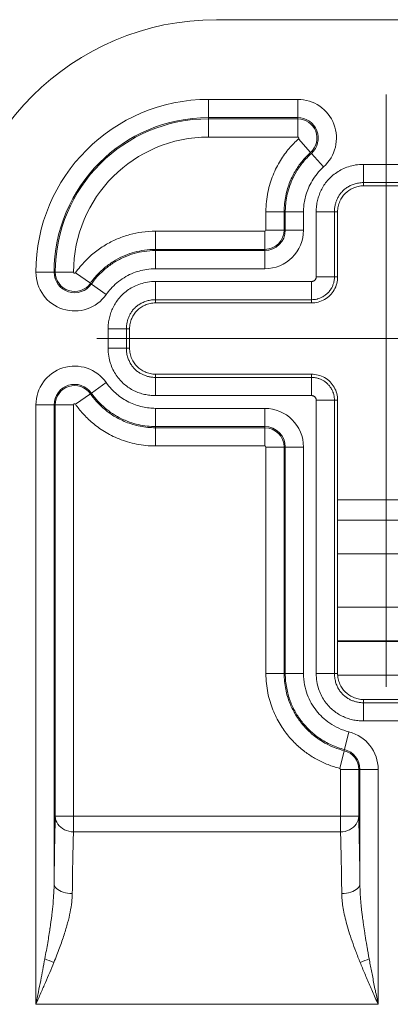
# Model space of a CAD drawing. Header units: inches. Extents: x 0 to 110, y 2 to 70.
# Tile 106 of 129: x 80.821 to 81.533, y 39.802 to 41.694. Entities that reach past the tile are written whole.
import ezdxf

# ---------------------------------------------------------------- set-up
doc = ezdxf.new("R2010")
doc.units = ezdxf.units.IN
doc.header["$LTSCALE"] = 3.25
doc.header["$MEASUREMENT"] = 0
doc.layers.add('Centerline (ANSI)', color=1, linetype='Continuous', lineweight=9, true_color=0xff0000)
doc.layers.add('Visible (ANSI)', color=7, linetype='Continuous', lineweight=18)
doc.layers.add('Visible Narrow (ANSI)', color=7, linetype='Continuous', lineweight=5)

msp = doc.modelspace()

# ---------------------------------------------------------------- linework, layer by layer
at = {"layer": 'Centerline (ANSI)', "linetype": 'Continuous'}
for p, q in [((81.5257, 40.4123), (81.5257, 41.5498)), ((82.0819, 41.0811), (80.9694, 41.0811))]:
    msp.add_line(p, q, dxfattribs=at)
at = {"layer": 'Visible (ANSI)'}
for p, q in [((82.3382, 41.6936), (81.1991, 41.6936)), ((81.5691, 41.3745), (81.4822, 41.3745)), ((81.4322, 41.3245), (81.4322, 41.1995)), ((81.3822, 41.1495), (81.0822, 41.1495)), ((81.0322, 41.0995), (81.0322, 41.0626)), ((81.0822, 41.0126), (81.3822, 41.0126)), ((81.4322, 40.9626), (81.4322, 40.4376)), ((81.4322, 40.7711), (81.6191, 40.7711)), ((81.4822, 40.3876), (81.5691, 40.3876))]:
    msp.add_line(p, q, dxfattribs=at)
msp.add_arc((81.1991, 41.1936), 0.5, 90, 180, dxfattribs=at)
for points, knots in [([(81.4822, 41.3745), (81.4787, 41.3745), (81.4753, 41.3741), (81.4685, 41.3727), (81.4652, 41.3716), (81.4564, 41.3677), (81.4512, 41.3642), (81.4425, 41.3556), (81.4391, 41.3504), (81.4352, 41.3416), (81.4341, 41.3383), (81.4326, 41.3315), (81.4322, 41.328), (81.4322, 41.3245)], [0.000001, 0.000001, 0.000001, 0.000001, 0.0264935, 0.0264935, 0.0529973, 0.0529973, 0.0996661, 0.0996661, 0.1463348, 0.1463348, 0.1728385, 0.1728385, 0.1993307, 0.1993307, 0.1993307, 0.1993307]), ([(81.4322, 41.1995), (81.4322, 41.1952), (81.4311, 41.1865), (81.4261, 41.1743), (81.418, 41.1638), (81.4075, 41.1557), (81.3953, 41.1507), (81.3865, 41.1495), (81.3822, 41.1495)], [0, 0, 0, 0, 0.164611, 0.333394, 0.499807, 0.666333, 0.835395, 1, 1, 1, 1]), ([(81.0822, 41.1495), (81.0787, 41.1495), (81.0753, 41.1491), (81.0685, 41.1477), (81.0652, 41.1466), (81.0564, 41.1427), (81.0512, 41.1392), (81.0425, 41.1306), (81.0391, 41.1254), (81.0352, 41.1166), (81.0341, 41.1133), (81.0326, 41.1065), (81.0322, 41.103), (81.0322, 41.0995)], [0.000001, 0.000001, 0.000001, 0.000001, 0.0264935, 0.0264935, 0.0529973, 0.0529973, 0.0996661, 0.0996661, 0.1463348, 0.1463348, 0.1728385, 0.1728385, 0.1993307, 0.1993307, 0.1993307, 0.1993307]), ([(81.0322, 41.0626), (81.0322, 41.0591), (81.0326, 41.0557), (81.0341, 41.0489), (81.0352, 41.0455), (81.0391, 41.0368), (81.0425, 41.0316), (81.0512, 41.0229), (81.0564, 41.0195), (81.0652, 41.0156), (81.0685, 41.0145), (81.0753, 41.013), (81.0787, 41.0126), (81.0822, 41.0126)], [0.000001, 0.000001, 0.000001, 0.000001, 0.0264935, 0.0264935, 0.0529973, 0.0529973, 0.0996661, 0.0996661, 0.1463348, 0.1463348, 0.1728385, 0.1728385, 0.1993307, 0.1993307, 0.1993307, 0.1993307]), ([(81.3822, 41.0126), (81.3865, 41.0126), (81.3953, 41.0115), (81.4075, 41.0065), (81.418, 40.9984), (81.4261, 40.9879), (81.4311, 40.9757), (81.4322, 40.9669), (81.4322, 40.9626)], [0, 0, 0, 0, 0.164605, 0.333667, 0.500193, 0.666606, 0.835389, 1, 1, 1, 1]), ([(81.4322, 40.4376), (81.4322, 40.4341), (81.4326, 40.4307), (81.4341, 40.4239), (81.4352, 40.4205), (81.4391, 40.4118), (81.4425, 40.4066), (81.4512, 40.3979), (81.4564, 40.3945), (81.4652, 40.3906), (81.4685, 40.3895), (81.4753, 40.388), (81.4787, 40.3876), (81.4822, 40.3876)], [0.000001, 0.000001, 0.000001, 0.000001, 0.0264935, 0.0264935, 0.0529973, 0.0529973, 0.0996661, 0.0996661, 0.1463348, 0.1463348, 0.1728385, 0.1728385, 0.1993307, 0.1993307, 0.1993307, 0.1993307])]:
    msp.add_open_spline(points, degree=3, knots=knots, dxfattribs=at)
at = {"layer": 'Visible Narrow (ANSI)'}
for p, q in [((81.1842, 41.5405), (81.3555, 41.5405)), ((81.1842, 41.5055), (81.1842, 41.5405)), ((81.3555, 41.5055), (81.3555, 41.5405)), ((81.1842, 41.5055), (81.3555, 41.5055)), ((81.1842, 41.5055), (81.1842, 41.5032)), ((81.1842, 41.5032), (81.3555, 41.5032)), ((81.1842, 41.4682), (81.1842, 41.5032)), ((81.3555, 41.5055), (81.3555, 41.5032)), ((81.3555, 41.4682), (81.3555, 41.5032)), ((81.1842, 41.4682), (81.3555, 41.4682)), ((81.3569, 41.4645), (81.3803, 41.4385)), ((81.3818, 41.4367), (81.4052, 41.4107)), ((81.4822, 41.4157), (81.5691, 41.4157)), ((81.4822, 41.3807), (81.4822, 41.4157)), ((81.4822, 41.3807), (81.5691, 41.3807)), ((81.4822, 41.3745), (81.4822, 41.3807)), ((81.2943, 41.3245), (81.2943, 41.2895)), ((81.2943, 41.3245), (81.3293, 41.3245)), ((81.3293, 41.3245), (81.3293, 41.2895)), ((81.3293, 41.3245), (81.3316, 41.3245)), ((81.3316, 41.3245), (81.3666, 41.3245)), ((81.3316, 41.3245), (81.3316, 41.2895)), ((81.3666, 41.3245), (81.3666, 41.2895)), ((81.3911, 41.1995), (81.3911, 41.3245)), ((81.4261, 41.3245), (81.3911, 41.3245)), ((81.4261, 41.1995), (81.4261, 41.3245)), ((81.4322, 41.3245), (81.4261, 41.3245)), ((81.2943, 41.2895), (81.3293, 41.2895)), ((81.3293, 41.2895), (81.3316, 41.2895)), ((81.3316, 41.2895), (81.3666, 41.2895)), ((81.2922, 41.2874), (81.0822, 41.2874)), ((81.0822, 41.2874), (81.0822, 41.2524)), ((81.2922, 41.2874), (81.2922, 41.2524)), ((81.2922, 41.2524), (81.0822, 41.2524)), ((81.0822, 41.2524), (81.0822, 41.2501)), ((81.2922, 41.2524), (81.2922, 41.2501)), ((81.2922, 41.2501), (81.0822, 41.2501)), ((81.0822, 41.2501), (81.0822, 41.2151)), ((81.2922, 41.2501), (81.2922, 41.2151)), ((81.2922, 41.2151), (81.0822, 41.2151)), ((80.8872, 41.2085), (80.8522, 41.2085)), ((80.8872, 41.2085), (80.8895, 41.2085)), ((80.9245, 41.2085), (80.8895, 41.2085)), ((80.9283, 41.2073), (80.9569, 41.1872)), ((81.4261, 41.1995), (81.3911, 41.1995)), ((81.4261, 41.1995), (81.4322, 41.1995)), ((80.9569, 41.1872), (80.9588, 41.1858)), ((80.9588, 41.1858), (80.9875, 41.1657)), ((81.0822, 41.1907), (81.3822, 41.1907)), ((81.0822, 41.1557), (81.0822, 41.1907)), ((81.3822, 41.1557), (81.3822, 41.1907)), ((81.0822, 41.1557), (81.3822, 41.1557)), ((81.0822, 41.1495), (81.0822, 41.1557)), ((81.3822, 41.1495), (81.3822, 41.1557)), ((80.9911, 41.0626), (80.9911, 41.0995)), ((81.0261, 41.0995), (80.9911, 41.0995)), ((81.0261, 41.0626), (81.0261, 41.0995)), ((81.0322, 41.0995), (81.0261, 41.0995)), ((81.0261, 41.0626), (80.9911, 41.0626)), ((81.0322, 41.0626), (81.0261, 41.0626)), ((81.0822, 41.0126), (81.0822, 41.0064)), ((81.3822, 41.0064), (81.0822, 41.0064)), ((81.0822, 41.0064), (81.0822, 40.9715)), ((81.3822, 41.0126), (81.3822, 41.0064)), ((81.3822, 41.0064), (81.3822, 40.9715)), ((80.9875, 40.9964), (80.9588, 40.9763)), ((80.9283, 40.9549), (80.9569, 40.975)), ((80.9588, 40.9763), (80.9569, 40.975)), ((81.3822, 40.9715), (81.0822, 40.9715)), ((80.8522, 40.9537), (80.8522, 39.8022)), ((80.8522, 40.9537), (80.8872, 40.9537)), ((80.8872, 40.9537), (80.8895, 40.9537)), ((80.8872, 40.9537), (80.8872, 40.034)), ((80.9245, 40.9537), (80.8895, 40.9537)), ((80.8895, 40.1633), (80.8895, 40.9537)), ((80.9245, 40.1633), (80.9245, 40.9537)), ((81.3911, 40.4376), (81.3911, 40.9626)), ((81.4261, 40.9626), (81.3911, 40.9626)), ((81.4261, 40.4376), (81.4261, 40.9626)), ((81.4322, 40.9626), (81.4261, 40.9626)), ((81.2922, 40.947), (81.0822, 40.947)), ((81.0822, 40.947), (81.0822, 40.912)), ((81.2922, 40.947), (81.2922, 40.912)), ((81.0822, 40.9097), (81.0822, 40.912)), ((81.2922, 40.912), (81.0822, 40.912)), ((81.2922, 40.9097), (81.2922, 40.912)), ((81.0822, 40.9097), (81.2922, 40.9097)), ((81.0822, 40.8747), (81.0822, 40.9097)), ((81.2922, 40.8747), (81.2922, 40.9097)), ((81.0822, 40.8747), (81.2922, 40.8747)), ((81.2943, 40.8726), (81.2943, 40.4376)), ((81.2943, 40.8726), (81.3293, 40.8726)), ((81.3293, 40.8726), (81.3293, 40.4376)), ((81.3293, 40.8726), (81.3316, 40.8726)), ((81.3666, 40.8726), (81.3316, 40.8726)), ((81.3316, 40.4376), (81.3316, 40.8726)), ((81.3666, 40.4376), (81.3666, 40.8726)), ((81.4322, 40.7325), (81.6191, 40.7325)), ((81.4322, 40.6678), (81.6191, 40.6678)), ((81.6191, 40.5652), (81.4322, 40.5652)), ((81.6191, 40.5002), (81.4322, 40.5002)), ((81.4322, 40.4992), (81.6191, 40.4992)), ((81.2943, 40.4376), (81.3293, 40.4376)), ((81.3293, 40.4376), (81.3316, 40.4376)), ((81.3666, 40.4376), (81.3316, 40.4376)), ((81.4261, 40.4376), (81.3911, 40.4376)), ((81.4322, 40.4376), (81.4261, 40.4376)), ((81.2944, 40.4342), (81.2944, 40.4342)), ((81.4261, 40.4342), (81.4262, 40.4342)), ((81.4324, 40.4342), (81.619, 40.4342)), ((81.4822, 40.3876), (81.4822, 40.3814)), ((81.5691, 40.3814), (81.4822, 40.3814)), ((81.4822, 40.3814), (81.4822, 40.3465)), ((81.5691, 40.3465), (81.4822, 40.3465)), ((81.4539, 40.3256), (81.4453, 40.2916)), ((81.4362, 40.2555), (81.4448, 40.2894)), ((81.4453, 40.2916), (81.4448, 40.2894)), ((81.3922, 40.2727), (81.3922, 40.2727)), ((81.4378, 40.2534), (81.4378, 40.1633)), ((81.4378, 40.2534), (81.4728, 40.2534)), ((81.4728, 40.2534), (81.4728, 40.1633)), ((81.4751, 40.2534), (81.4728, 40.2534)), ((81.4751, 40.034), (81.4751, 40.2534)), ((81.5101, 40.2534), (81.4751, 40.2534)), ((81.5101, 39.8022), (81.5101, 40.2534)), ((80.9245, 40.1633), (80.8895, 40.1633)), ((81.4378, 40.1633), (80.9245, 40.1633)), ((80.9245, 40.1335), (80.9245, 40.1633)), ((81.4728, 40.1633), (81.4378, 40.1633)), ((81.4378, 40.1633), (81.4378, 40.1335)), ((81.4378, 40.1335), (80.9245, 40.1335)), ((81.5101, 39.8022), (80.8522, 39.8022))]:
    msp.add_line(p, q, dxfattribs=at)
for centre, radius, start, end in [((81.1842, 41.2085), 0.332, 90, 180), ((81.3555, 41.4661), 0.0744, 311.8647, 90), ((81.1842, 41.2085), 0.297, 90, 180), ((81.1842, 41.2085), 0.2947, 90, 180), ((81.3555, 41.4661), 0.0394, 311.8649, 90), ((81.3555, 41.4661), 0.0371, 311.8643, 90), ((81.1842, 41.2085), 0.2597, 90, 180), ((81.3555, 41.4661), 0.0021, 311.8551, 90), ((81.2922, 41.2895), 0.0744, 270, 0), ((81.2922, 41.2895), 0.0021, 270, 0), ((81.2922, 41.2895), 0.0371, 270, 0), ((81.2922, 41.2895), 0.0394, 270, 0), ((80.9266, 41.2085), 0.0744, 180, 324.9636), ((80.9266, 41.2085), 0.0394, 180, 324.9636), ((80.9266, 41.2085), 0.0371, 180, 324.9636), ((80.9266, 41.2085), 0.0021, 180, 324.9636), ((80.9266, 40.9537), 0.0744, 35.0364, 180), ((80.9266, 40.9537), 0.0394, 35.0364, 180), ((80.9266, 40.9537), 0.0371, 35.0362, 180), ((80.9266, 40.9537), 0.0021, 35.0243, 180), ((81.2922, 40.8726), 0.0744, 0, 90), ((81.2922, 40.8726), 0.0394, 0, 90), ((81.2922, 40.8726), 0.0371, 0, 90), ((81.2922, 40.8726), 0.0021, 0, 90), ((81.4357, 40.2534), 0.0744, 0, 75.8133), ((81.4357, 40.2534), 0.0371, 0, 75.8131), ((81.4357, 40.2534), 0.0394, 0, 75.8133), ((81.4357, 40.2534), 0.0021, 0, 75.8131)]:
    msp.add_arc(centre, radius, start, end, dxfattribs=at)
for centre, major_axis, ratio, start_param, end_param in [((81.4339, 39.8022), (0, -0.39), 0.018977, 2.147766, 2.585986), ((80.8867, 39.8898), (0.0328, -0.0122), 0.193628, 4.23145, 4.784116), ((81.4755, 39.8898), (-0.0328, -0.0122), 0.193628, 1.49907, 2.051735)]:
    msp.add_ellipse(centre, major_axis=major_axis, ratio=ratio, start_param=start_param, end_param=end_param, dxfattribs=at)
for points, knots in [([(81.3569, 41.4645), (81.3508, 41.459), (81.3387, 41.4468), (81.3218, 41.4238), (81.3074, 41.396), (81.2972, 41.3631), (81.2943, 41.338), (81.2943, 41.3245)], [0.0000028, 0.0000028, 0.0000028, 0.0000028, 0.2, 0.4, 0.6, 0.8, 1, 1, 1, 1]), ([(81.3803, 41.4385), (81.3753, 41.434), (81.3704, 41.429), (81.3656, 41.4234), (81.3608, 41.4178), (81.3562, 41.4115), (81.352, 41.4047), (81.3478, 41.3978), (81.3439, 41.3903), (81.3406, 41.382), (81.3372, 41.3738), (81.3344, 41.3649), (81.3325, 41.3553), (81.3305, 41.3456), (81.3293, 41.3353), (81.3293, 41.3245)], [0.0000014, 0.0000014, 0.0000014, 0.0000014, 0.2, 0.2, 0.2, 0.4, 0.4, 0.4, 0.6, 0.6, 0.6, 0.8, 0.8, 0.8, 1, 1, 1, 1]), ([(81.4052, 41.4107), (81.4005, 41.4065), (81.3964, 41.4022), (81.3928, 41.3977), (81.3891, 41.3932), (81.3858, 41.3886), (81.3831, 41.384), (81.3803, 41.3793), (81.378, 41.3747), (81.376, 41.3701), (81.3741, 41.3656), (81.3725, 41.3611), (81.3712, 41.3568), (81.37, 41.3525), (81.3691, 41.3483), (81.3684, 41.3445), (81.3677, 41.3406), (81.3673, 41.3369), (81.367, 41.3336), (81.3667, 41.3303), (81.3666, 41.3273), (81.3666, 41.3245)], [0, 0, 0, 0, 0.142857, 0.142857, 0.142857, 0.285714, 0.285714, 0.285714, 0.428571, 0.428571, 0.428571, 0.571429, 0.571429, 0.571429, 0.714286, 0.714286, 0.714286, 0.857143, 0.857143, 0.857143, 1, 1, 1, 1]), ([(81.4261, 41.3245), (81.4261, 41.327), (81.4262, 41.3294), (81.4265, 41.3316), (81.4268, 41.3339), (81.4272, 41.3361), (81.4277, 41.3382), (81.4282, 41.3403), (81.4288, 41.3424), (81.4295, 41.3444), (81.4302, 41.3464), (81.4311, 41.3484), (81.432, 41.3504), (81.433, 41.3524), (81.4341, 41.3543), (81.4353, 41.3562), (81.4365, 41.3581), (81.4378, 41.3599), (81.4393, 41.3617), (81.4402, 41.3627), (81.4411, 41.3637), (81.4421, 41.3647), (81.4428, 41.3654), (81.4435, 41.366), (81.4442, 41.3667), (81.446, 41.3683), (81.4479, 41.3697), (81.45, 41.3711), (81.452, 41.3724), (81.4542, 41.3737), (81.4565, 41.3748), (81.4588, 41.3759), (81.4612, 41.3769), (81.4639, 41.3777), (81.4665, 41.3786), (81.4693, 41.3793), (81.4724, 41.3798), (81.4754, 41.3804), (81.4788, 41.3807), (81.4822, 41.3807)], [0, 0, 0, 0, 0.083333, 0.083333, 0.083333, 0.166667, 0.166667, 0.166667, 0.25, 0.25, 0.25, 0.333333, 0.333333, 0.333333, 0.416667, 0.416667, 0.416667, 0.5, 0.5, 0.5, 0.548853, 0.548853, 0.548853, 0.583333, 0.583333, 0.583333, 0.666667, 0.666667, 0.666667, 0.75, 0.75, 0.75, 0.833333, 0.833333, 0.833333, 0.916667, 0.916667, 0.916667, 1, 1, 1, 1]), ([(81.0822, 41.2874), (81.0731, 41.2874), (81.0556, 41.2861), (81.0325, 41.2812), (81.0101, 41.2736), (80.9878, 41.2626), (80.9666, 41.2484), (80.9469, 41.2308), (80.9342, 41.2157), (80.9283, 41.2073)], [0.0000017, 0.0000017, 0.0000017, 0.0000017, 0.1428571, 0.2857143, 0.4285714, 0.5714286, 0.7142857, 0.8571429, 1, 1, 1, 1]), ([(81.0822, 41.2524), (81.0748, 41.2524), (81.0677, 41.2519), (81.061, 41.2509), (81.0543, 41.25), (81.048, 41.2487), (81.0418, 41.247), (81.0357, 41.2453), (81.0296, 41.2432), (81.0235, 41.2407), (81.0175, 41.2382), (81.0114, 41.2352), (81.0055, 41.2318), (80.9997, 41.2284), (80.9939, 41.2246), (80.9884, 41.2202), (80.9828, 41.2159), (80.9775, 41.2111), (80.9722, 41.2057), (80.9669, 41.2002), (80.9617, 41.194), (80.9569, 41.1872)], [0.0000009, 0.0000009, 0.0000009, 0.0000009, 0.1428571, 0.1428571, 0.1428571, 0.2857143, 0.2857143, 0.2857143, 0.4285714, 0.4285714, 0.4285714, 0.5714286, 0.5714286, 0.5714286, 0.7142857, 0.7142857, 0.7142857, 0.8571429, 0.8571429, 0.8571429, 1, 1, 1, 1]), ([(81.0822, 41.2501), (81.0746, 41.2501), (81.0672, 41.2495), (81.0604, 41.2485), (81.0536, 41.2475), (81.0473, 41.2461), (81.041, 41.2443), (81.0347, 41.2426), (81.0285, 41.2404), (81.0222, 41.2376), (81.0158, 41.2349), (81.0094, 41.2316), (81.0032, 41.2277), (80.997, 41.2239), (80.9909, 41.2195), (80.9854, 41.2148), (80.9798, 41.2101), (80.9747, 41.2051), (80.9703, 41.2002), (80.9658, 41.1953), (80.9621, 41.1905), (80.9588, 41.1858)], [0, 0, 0, 0, 0.1428571, 0.1428571, 0.1428571, 0.2857143, 0.2857143, 0.2857143, 0.4285714, 0.4285714, 0.4285714, 0.5714286, 0.5714286, 0.5714286, 0.7142857, 0.7142857, 0.7142857, 0.8571429, 0.8571429, 0.8571429, 1, 1, 1, 1]), ([(81.0822, 41.2151), (81.0764, 41.2151), (81.0707, 41.2147), (81.0655, 41.2139), (81.0603, 41.2131), (81.0554, 41.2121), (81.0506, 41.2107), (81.0457, 41.2093), (81.0409, 41.2076), (81.0361, 41.2055), (81.0312, 41.2034), (81.0264, 41.2009), (81.0216, 41.198), (81.0168, 41.195), (81.0122, 41.1917), (81.0079, 41.188), (81.0036, 41.1844), (80.9997, 41.1806), (80.9963, 41.1768), (80.9929, 41.173), (80.99, 41.1693), (80.9875, 41.1657)], [0, 0, 0, 0, 0.142857, 0.142857, 0.142857, 0.285714, 0.285714, 0.285714, 0.428571, 0.428571, 0.428571, 0.571429, 0.571429, 0.571429, 0.714286, 0.714286, 0.714286, 0.857143, 0.857143, 0.857143, 1, 1, 1, 1]), ([(81.3822, 41.1907), (81.3826, 41.1907), (81.3829, 41.1907), (81.3833, 41.1908), (81.3836, 41.1908), (81.384, 41.1909), (81.3843, 41.191), (81.3847, 41.191), (81.385, 41.1911), (81.3853, 41.1913), (81.3857, 41.1914), (81.3861, 41.1916), (81.3864, 41.1918), (81.3868, 41.192), (81.3872, 41.1922), (81.3875, 41.1925), (81.3879, 41.1927), (81.3882, 41.193), (81.3886, 41.1934), (81.3889, 41.1937), (81.3892, 41.1941), (81.3895, 41.1945), (81.3897, 41.1949), (81.3899, 41.1952), (81.3901, 41.1956), (81.3903, 41.196), (81.3905, 41.1963), (81.3906, 41.1967), (81.3907, 41.1971), (81.3908, 41.1975), (81.3909, 41.198), (81.391, 41.1985), (81.3911, 41.199), (81.3911, 41.1995)], [0.0000186, 0.0000186, 0.0000186, 0.0000186, 0.0909091, 0.0909091, 0.0909091, 0.1818182, 0.1818182, 0.1818182, 0.2727273, 0.2727273, 0.2727273, 0.3636364, 0.3636364, 0.3636364, 0.4545455, 0.4545455, 0.4545455, 0.5454545, 0.5454545, 0.5454545, 0.6363636, 0.6363636, 0.6363636, 0.7272727, 0.7272727, 0.7272727, 0.8181818, 0.8181818, 0.8181818, 0.9090909, 0.9090909, 0.9090909, 1, 1, 1, 1]), ([(81.3822, 41.1557), (81.3839, 41.1557), (81.3857, 41.1558), (81.3873, 41.156), (81.389, 41.1562), (81.3907, 41.1565), (81.3924, 41.1569), (81.3928, 41.157), (81.3931, 41.1571), (81.3934, 41.1572), (81.3948, 41.1575), (81.3962, 41.158), (81.3977, 41.1585), (81.3994, 41.1592), (81.4012, 41.16), (81.403, 41.161), (81.4034, 41.1612), (81.4038, 41.1614), (81.4042, 41.1616), (81.4056, 41.1624), (81.407, 41.1634), (81.4085, 41.1644), (81.4101, 41.1657), (81.4117, 41.167), (81.4132, 41.1686), (81.4134, 41.1687), (81.4136, 41.1689), (81.4138, 41.1691), (81.4154, 41.1708), (81.4169, 41.1727), (81.4182, 41.1745), (81.4189, 41.1755), (81.4196, 41.1766), (81.4202, 41.1776), (81.4206, 41.1784), (81.421, 41.1792), (81.4214, 41.1799), (81.4224, 41.1818), (81.4231, 41.1837), (81.4238, 41.1857), (81.4241, 41.1865), (81.4244, 41.1874), (81.4246, 41.1883), (81.4249, 41.1895), (81.4252, 41.1907), (81.4254, 41.192), (81.4258, 41.1943), (81.4261, 41.1969), (81.4261, 41.1995)], [0.0000195, 0.0000195, 0.0000195, 0.0000195, 0.0909091, 0.0909091, 0.0909091, 0.1818182, 0.1818182, 0.1818182, 0.1996604, 0.1996604, 0.1996604, 0.2727273, 0.2727273, 0.2727273, 0.3636364, 0.3636364, 0.3636364, 0.3825679, 0.3825679, 0.3825679, 0.4545455, 0.4545455, 0.4545455, 0.5358538, 0.5358538, 0.5358538, 0.5454545, 0.5454545, 0.5454545, 0.6363636, 0.6363636, 0.6363636, 0.6885254, 0.6885254, 0.6885254, 0.7272727, 0.7272727, 0.7272727, 0.8181818, 0.8181818, 0.8181818, 0.8578446, 0.8578446, 0.8578446, 0.9090909, 0.9090909, 0.9090909, 1, 1, 1, 1]), ([(81.0261, 41.0995), (81.0261, 41.102), (81.0262, 41.1044), (81.0265, 41.1066), (81.0268, 41.1089), (81.0272, 41.1111), (81.0277, 41.1132), (81.0282, 41.1153), (81.0288, 41.1174), (81.0295, 41.1194), (81.0302, 41.1214), (81.0311, 41.1234), (81.032, 41.1254), (81.033, 41.1274), (81.0341, 41.1293), (81.0353, 41.1312), (81.0365, 41.1331), (81.0378, 41.1349), (81.0393, 41.1367), (81.0402, 41.1377), (81.0411, 41.1387), (81.0421, 41.1397), (81.0428, 41.1404), (81.0435, 41.141), (81.0442, 41.1417), (81.046, 41.1433), (81.0479, 41.1447), (81.05, 41.1461), (81.052, 41.1474), (81.0542, 41.1487), (81.0565, 41.1498), (81.0588, 41.1509), (81.0612, 41.1519), (81.0639, 41.1527), (81.0665, 41.1536), (81.0693, 41.1543), (81.0724, 41.1548), (81.0754, 41.1554), (81.0788, 41.1557), (81.0822, 41.1557)], [0, 0, 0, 0, 0.083333, 0.083333, 0.083333, 0.166667, 0.166667, 0.166667, 0.25, 0.25, 0.25, 0.333333, 0.333333, 0.333333, 0.416667, 0.416667, 0.416667, 0.5, 0.5, 0.5, 0.548853, 0.548853, 0.548853, 0.583333, 0.583333, 0.583333, 0.666667, 0.666667, 0.666667, 0.75, 0.75, 0.75, 0.833333, 0.833333, 0.833333, 0.916667, 0.916667, 0.916667, 1, 1, 1, 1]), ([(81.0822, 41.0064), (81.0798, 41.0065), (81.0774, 41.0066), (81.0751, 41.0069), (81.0728, 41.0072), (81.0707, 41.0076), (81.0686, 41.0081), (81.0665, 41.0086), (81.0644, 41.0092), (81.0624, 41.0099), (81.0603, 41.0106), (81.0583, 41.0115), (81.0564, 41.0124), (81.0544, 41.0134), (81.0525, 41.0145), (81.0506, 41.0157), (81.0487, 41.0169), (81.0469, 41.0182), (81.0451, 41.0197), (81.0441, 41.0206), (81.0431, 41.0215), (81.0421, 41.0225), (81.0414, 41.0232), (81.0407, 41.0239), (81.0401, 41.0246), (81.0385, 41.0264), (81.037, 41.0283), (81.0357, 41.0304), (81.0343, 41.0324), (81.0331, 41.0345), (81.032, 41.0369), (81.0309, 41.0392), (81.0299, 41.0416), (81.029, 41.0442), (81.0282, 41.0469), (81.0274, 41.0497), (81.0269, 41.0528), (81.0264, 41.0558), (81.0261, 41.0591), (81.0261, 41.0626)], [0, 0, 0, 0, 0.083333, 0.083333, 0.083333, 0.166667, 0.166667, 0.166667, 0.25, 0.25, 0.25, 0.333333, 0.333333, 0.333333, 0.416667, 0.416667, 0.416667, 0.5, 0.5, 0.5, 0.548853, 0.548853, 0.548853, 0.583333, 0.583333, 0.583333, 0.666667, 0.666667, 0.666667, 0.75, 0.75, 0.75, 0.833333, 0.833333, 0.833333, 0.916667, 0.916667, 0.916667, 1, 1, 1, 1]), ([(81.4261, 40.9626), (81.4261, 40.9643), (81.426, 40.966), (81.4258, 40.9677), (81.4256, 40.9694), (81.4253, 40.9711), (81.4249, 40.9728), (81.4248, 40.9732), (81.4247, 40.9735), (81.4246, 40.9738), (81.4242, 40.9752), (81.4238, 40.9766), (81.4232, 40.9781), (81.4226, 40.9798), (81.4218, 40.9816), (81.4208, 40.9834), (81.4206, 40.9838), (81.4204, 40.9842), (81.4202, 40.9845), (81.4193, 40.986), (81.4184, 40.9874), (81.4173, 40.9889), (81.4161, 40.9905), (81.4147, 40.9921), (81.4132, 40.9936), (81.413, 40.9938), (81.4129, 40.994), (81.4127, 40.9942), (81.411, 40.9958), (81.4091, 40.9973), (81.4073, 40.9986), (81.4062, 40.9993), (81.4052, 41), (81.4042, 41.0006), (81.4034, 41.001), (81.4026, 41.0014), (81.4018, 41.0018), (81.4, 41.0028), (81.3981, 41.0035), (81.3961, 41.0042), (81.3952, 41.0045), (81.3944, 41.0047), (81.3934, 41.005), (81.3923, 41.0053), (81.391, 41.0056), (81.3897, 41.0058), (81.3874, 41.0062), (81.3849, 41.0064), (81.3822, 41.0064)], [0.0000196, 0.0000196, 0.0000196, 0.0000196, 0.0909091, 0.0909091, 0.0909091, 0.1818182, 0.1818182, 0.1818182, 0.199711, 0.199711, 0.199711, 0.2727273, 0.2727273, 0.2727273, 0.3636364, 0.3636364, 0.3636364, 0.3823148, 0.3823148, 0.3823148, 0.4545455, 0.4545455, 0.4545455, 0.5355058, 0.5355058, 0.5355058, 0.5454545, 0.5454545, 0.5454545, 0.6363636, 0.6363636, 0.6363636, 0.6882439, 0.6882439, 0.6882439, 0.7272727, 0.7272727, 0.7272727, 0.8181818, 0.8181818, 0.8181818, 0.8578471, 0.8578471, 0.8578471, 0.9090909, 0.9090909, 0.9090909, 1, 1, 1, 1]), ([(81.0822, 40.947), (81.0781, 40.947), (81.0739, 40.9472), (81.0697, 40.9477), (81.0655, 40.9482), (81.0613, 40.9489), (81.057, 40.9498), (81.0526, 40.9508), (81.0481, 40.9521), (81.0437, 40.9537), (81.0393, 40.9552), (81.0349, 40.957), (81.0307, 40.9591), (81.0265, 40.9612), (81.0225, 40.9635), (81.0187, 40.966), (81.0149, 40.9685), (81.0113, 40.9712), (81.0078, 40.9742), (81.0043, 40.9772), (81.0009, 40.9804), (80.9975, 40.984), (80.9941, 40.9877), (80.9907, 40.9918), (80.9875, 40.9964)], [0, 0, 0, 0, 0.125, 0.125, 0.125, 0.25, 0.25, 0.25, 0.375, 0.375, 0.375, 0.5, 0.5, 0.5, 0.625, 0.625, 0.625, 0.75, 0.75, 0.75, 0.875, 0.875, 0.875, 1, 1, 1, 1]), ([(80.9569, 40.975), (80.9603, 40.9701), (80.9642, 40.9652), (80.9687, 40.9603), (80.9731, 40.9554), (80.978, 40.9506), (80.9836, 40.9459), (80.9891, 40.9411), (80.9953, 40.9366), (81.0022, 40.9323), (81.0092, 40.928), (81.0169, 40.9241), (81.0253, 40.9207), (81.0338, 40.9173), (81.043, 40.9145), (81.0526, 40.9126), (81.0621, 40.9108), (81.072, 40.9097), (81.0822, 40.9097)], [0.0000017, 0.0000017, 0.0000017, 0.0000017, 0.1666667, 0.1666667, 0.1666667, 0.3333333, 0.3333333, 0.3333333, 0.5, 0.5, 0.5, 0.6666667, 0.6666667, 0.6666667, 0.8333333, 0.8333333, 0.8333333, 1, 1, 1, 1]), ([(81.0822, 40.912), (81.0769, 40.912), (81.0714, 40.9123), (81.0659, 40.9129), (81.0604, 40.9135), (81.055, 40.9144), (81.0493, 40.9157), (81.0436, 40.917), (81.0378, 40.9186), (81.0321, 40.9207), (81.0263, 40.9227), (81.0207, 40.9251), (81.0152, 40.9278), (81.0124, 40.9292), (81.0096, 40.9306), (81.0069, 40.9322), (81.0044, 40.9337), (81.0019, 40.9352), (80.9994, 40.9368), (80.9945, 40.9401), (80.9898, 40.9436), (80.9852, 40.9475), (80.9807, 40.9513), (80.9763, 40.9555), (80.9718, 40.9602), (80.9674, 40.965), (80.963, 40.9704), (80.9588, 40.9763)], [0, 0, 0, 0, 0.125, 0.125, 0.125, 0.25, 0.25, 0.25, 0.375, 0.375, 0.375, 0.5, 0.5, 0.5, 0.563977, 0.563977, 0.563977, 0.625, 0.625, 0.625, 0.75, 0.75, 0.75, 0.875, 0.875, 0.875, 1, 1, 1, 1]), ([(81.3911, 40.9626), (81.3911, 40.963), (81.391, 40.9633), (81.391, 40.9637), (81.391, 40.964), (81.3909, 40.9644), (81.3908, 40.9647), (81.3907, 40.965), (81.3906, 40.9654), (81.3905, 40.9657), (81.3904, 40.9661), (81.3902, 40.9665), (81.39, 40.9668), (81.3898, 40.9672), (81.3896, 40.9676), (81.3893, 40.9679), (81.389, 40.9683), (81.3887, 40.9686), (81.3884, 40.969), (81.388, 40.9693), (81.3876, 40.9696), (81.3873, 40.9699), (81.3869, 40.9701), (81.3866, 40.9703), (81.3862, 40.9705), (81.3858, 40.9707), (81.3854, 40.9709), (81.385, 40.971), (81.3846, 40.9711), (81.3842, 40.9712), (81.3838, 40.9713), (81.3833, 40.9714), (81.3828, 40.9715), (81.3822, 40.9715)], [0.0000186, 0.0000186, 0.0000186, 0.0000186, 0.0909091, 0.0909091, 0.0909091, 0.1818182, 0.1818182, 0.1818182, 0.2727273, 0.2727273, 0.2727273, 0.3636364, 0.3636364, 0.3636364, 0.4545455, 0.4545455, 0.4545455, 0.5454545, 0.5454545, 0.5454545, 0.6363636, 0.6363636, 0.6363636, 0.7272727, 0.7272727, 0.7272727, 0.8181818, 0.8181818, 0.8181818, 0.9090909, 0.9090909, 0.9090909, 1, 1, 1, 1]), ([(80.9283, 40.9549), (80.9325, 40.9489), (80.942, 40.9368), (80.9602, 40.919), (80.983, 40.9021), (81.0114, 40.8875), (81.0454, 40.8772), (81.0696, 40.8747), (81.0822, 40.8747)], [0.0000034, 0.0000034, 0.0000034, 0.0000034, 0.1666667, 0.3333333, 0.5, 0.6666667, 0.8333333, 1, 1, 1, 1]), ([(81.2943, 40.4376), (81.2943, 40.4244), (81.2971, 40.3996), (81.3071, 40.3672), (81.321, 40.3396), (81.3375, 40.3168), (81.3556, 40.2981), (81.3738, 40.2836), (81.3926, 40.2719), (81.4135, 40.2622), (81.4285, 40.2574), (81.4362, 40.2555)], [0.0000002, 0.0000002, 0.0000002, 0.0000002, 0.1111111, 0.2222222, 0.3333333, 0.4444444, 0.5555556, 0.6666667, 0.7777778, 0.8888889, 1, 1, 1, 1]), ([(81.3293, 40.4376), (81.3293, 40.427), (81.3305, 40.4168), (81.3324, 40.4073), (81.3343, 40.3979), (81.337, 40.3891), (81.3402, 40.3809), (81.3431, 40.3738), (81.3463, 40.3673), (81.3498, 40.3612), (81.3503, 40.3603), (81.3509, 40.3594), (81.3514, 40.3585), (81.3555, 40.3517), (81.36, 40.3455), (81.3647, 40.3399), (81.3694, 40.3342), (81.3743, 40.3292), (81.3792, 40.3247), (81.3842, 40.3202), (81.3891, 40.3162), (81.3941, 40.3127), (81.3979, 40.31), (81.4018, 40.3075), (81.4058, 40.3052), (81.407, 40.3045), (81.4083, 40.3038), (81.4096, 40.3031), (81.415, 40.3002), (81.4206, 40.2975), (81.4265, 40.2953), (81.4324, 40.293), (81.4385, 40.291), (81.4448, 40.2894)], [0.0000002, 0.0000002, 0.0000002, 0.0000002, 0.1111111, 0.1111111, 0.1111111, 0.2222222, 0.2222222, 0.2222222, 0.3189645, 0.3189645, 0.3189645, 0.3333333, 0.3333333, 0.3333333, 0.4444444, 0.4444444, 0.4444444, 0.5555556, 0.5555556, 0.5555556, 0.6666667, 0.6666667, 0.6666667, 0.7511365, 0.7511365, 0.7511365, 0.7777778, 0.7777778, 0.7777778, 0.8888889, 0.8888889, 0.8888889, 1, 1, 1, 1]), ([(81.4453, 40.2916), (81.4365, 40.2939), (81.428, 40.2969), (81.4199, 40.3005), (81.4119, 40.3042), (81.4043, 40.3085), (81.3974, 40.3132), (81.3905, 40.3179), (81.3842, 40.323), (81.3787, 40.3283), (81.3732, 40.3335), (81.3684, 40.3387), (81.3638, 40.3446), (81.3593, 40.3504), (81.3549, 40.3567), (81.3511, 40.3636), (81.3472, 40.3704), (81.3438, 40.3777), (81.341, 40.3854), (81.3382, 40.393), (81.3359, 40.401), (81.3343, 40.4097), (81.3326, 40.4184), (81.3316, 40.4278), (81.3316, 40.4376)], [0.0000007, 0.0000007, 0.0000007, 0.0000007, 0.125, 0.125, 0.125, 0.25, 0.25, 0.25, 0.375, 0.375, 0.375, 0.5, 0.5, 0.5, 0.625, 0.625, 0.625, 0.75, 0.75, 0.75, 0.875, 0.875, 0.875, 1, 1, 1, 1]), ([(81.4539, 40.3256), (81.447, 40.3273), (81.4405, 40.3296), (81.4344, 40.3324), (81.4282, 40.3352), (81.4224, 40.3385), (81.4171, 40.3421), (81.4118, 40.3457), (81.4071, 40.3497), (81.4028, 40.3537), (81.3986, 40.3577), (81.3948, 40.3618), (81.3913, 40.3662), (81.3878, 40.3707), (81.3845, 40.3756), (81.3816, 40.3808), (81.3786, 40.386), (81.376, 40.3916), (81.3738, 40.3975), (81.3717, 40.4034), (81.3699, 40.4095), (81.3686, 40.4162), (81.3674, 40.4229), (81.3666, 40.43), (81.3666, 40.4376)], [0.0000014, 0.0000014, 0.0000014, 0.0000014, 0.125, 0.125, 0.125, 0.25, 0.25, 0.25, 0.375, 0.375, 0.375, 0.5, 0.5, 0.5, 0.625, 0.625, 0.625, 0.75, 0.75, 0.75, 0.875, 0.875, 0.875, 1, 1, 1, 1]), ([(81.4822, 40.3814), (81.4798, 40.3815), (81.4774, 40.3816), (81.4751, 40.3819), (81.4728, 40.3822), (81.4707, 40.3826), (81.4686, 40.3831), (81.4665, 40.3836), (81.4644, 40.3842), (81.4624, 40.3849), (81.4603, 40.3856), (81.4583, 40.3865), (81.4564, 40.3874), (81.4544, 40.3884), (81.4525, 40.3895), (81.4506, 40.3907), (81.4487, 40.3919), (81.4469, 40.3932), (81.4451, 40.3947), (81.4441, 40.3956), (81.4431, 40.3965), (81.4421, 40.3975), (81.4414, 40.3982), (81.4407, 40.3989), (81.4401, 40.3996), (81.4385, 40.4014), (81.437, 40.4033), (81.4357, 40.4054), (81.4343, 40.4074), (81.4331, 40.4095), (81.432, 40.4119), (81.4309, 40.4142), (81.4299, 40.4166), (81.429, 40.4192), (81.4282, 40.4219), (81.4274, 40.4247), (81.4269, 40.4278), (81.4264, 40.4308), (81.4261, 40.4341), (81.4261, 40.4376)], [0, 0, 0, 0, 0.083333, 0.083333, 0.083333, 0.166667, 0.166667, 0.166667, 0.25, 0.25, 0.25, 0.333333, 0.333333, 0.333333, 0.416667, 0.416667, 0.416667, 0.5, 0.5, 0.5, 0.548853, 0.548853, 0.548853, 0.583333, 0.583333, 0.583333, 0.666667, 0.666667, 0.666667, 0.75, 0.75, 0.75, 0.833333, 0.833333, 0.833333, 0.916667, 0.916667, 0.916667, 1, 1, 1, 1]), ([(80.8895, 40.1633), (80.8895, 40.1581), (80.8912, 40.1529), (80.8943, 40.1484), (80.8973, 40.144), (80.9018, 40.1402), (80.9071, 40.1376), (80.9123, 40.135), (80.9184, 40.1336), (80.9245, 40.1335)], [0, 0, 0, 0, 0.3333333, 0.3333333, 0.3333333, 0.6666667, 0.6666667, 0.6666667, 0.9999999, 0.9999999, 0.9999999, 0.9999999]), ([(81.4378, 40.1335), (81.4437, 40.1333), (81.4499, 40.1349), (81.4552, 40.1376), (81.4605, 40.1402), (81.4649, 40.1439), (81.468, 40.1484), (81.4711, 40.153), (81.4727, 40.1586), (81.4728, 40.1633)], [0.0000001, 0.0000001, 0.0000001, 0.0000001, 0.3333333, 0.3333333, 0.3333333, 0.6666667, 0.6666667, 0.6666667, 1, 1, 1, 1]), ([(80.8872, 40.034), (80.8871, 40.0287), (80.887, 40.0232), (80.8867, 40.0173), (80.8867, 40.0168), (80.8866, 40.0163), (80.8866, 40.0158), (80.8863, 40.0097), (80.8858, 40.0033), (80.8852, 39.9966), (80.8852, 39.9962), (80.8852, 39.9958), (80.8851, 39.9953), (80.8845, 39.9884), (80.8837, 39.9813), (80.8828, 39.9738), (80.8828, 39.9734), (80.8827, 39.973), (80.8827, 39.9726), (80.8817, 39.965), (80.8806, 39.957), (80.8794, 39.9486), (80.8793, 39.9483), (80.8793, 39.9481), (80.8793, 39.9478), (80.878, 39.9392), (80.8766, 39.9303), (80.875, 39.9208), (80.8749, 39.9207), (80.8749, 39.9205), (80.8749, 39.9204), (80.8733, 39.9107), (80.8714, 39.9005), (80.8694, 39.8898)], [0, 0, 0, 0, 0.1536538, 0.1536538, 0.1536538, 0.1666667, 0.1666667, 0.1666667, 0.3229269, 0.3229269, 0.3229269, 0.3333333, 0.3333333, 0.3333333, 0.4921893, 0.4921893, 0.4921893, 0.5, 0.5, 0.5, 0.6614414, 0.6614414, 0.6614414, 0.6666667, 0.6666667, 0.6666667, 0.8307249, 0.8307249, 0.8307249, 0.8333333, 0.8333333, 0.8333333, 1, 1, 1, 1]), ([(80.9222, 40.0149), (80.9161, 40.0149), (80.9101, 40.0159), (80.9048, 40.0175), (80.8996, 40.0192), (80.8951, 40.0217), (80.892, 40.0245), (80.8889, 40.0274), (80.8872, 40.0307), (80.8872, 40.034)], [0, 0, 0, 0, 0.333333, 0.333333, 0.333333, 0.666667, 0.666667, 0.666667, 1, 1, 1, 1]), ([(81.4751, 40.034), (81.475, 40.0307), (81.4733, 40.0274), (81.4702, 40.0246), (81.4672, 40.0217), (81.4627, 40.0193), (81.4574, 40.0176), (81.4522, 40.0159), (81.4461, 40.015), (81.4401, 40.0149)], [0, 0, 0, 0, 0.3333333, 0.3333333, 0.3333333, 0.6666667, 0.6666667, 0.6666667, 1, 1, 1, 1]), ([(81.4928, 39.8898), (81.4914, 39.8975), (81.49, 39.9051), (81.4887, 39.9125), (81.4886, 39.9133), (81.4884, 39.9142), (81.4883, 39.9151), (81.4871, 39.9216), (81.4861, 39.9279), (81.4851, 39.9341), (81.4848, 39.9358), (81.4846, 39.9375), (81.4843, 39.9392), (81.4835, 39.9445), (81.4827, 39.9497), (81.482, 39.9548), (81.4816, 39.9572), (81.4813, 39.9596), (81.481, 39.9619), (81.4804, 39.966), (81.4799, 39.97), (81.4794, 39.9738), (81.4791, 39.9767), (81.4787, 39.9796), (81.4784, 39.9824), (81.4781, 39.9853), (81.4778, 39.9882), (81.4775, 39.9911), (81.4772, 39.9944), (81.4769, 39.9976), (81.4767, 40.0007), (81.4765, 40.0027), (81.4763, 40.0047), (81.4762, 40.0067), (81.4759, 40.0103), (81.4757, 40.0138), (81.4756, 40.0172), (81.4755, 40.0185), (81.4754, 40.0198), (81.4754, 40.021), (81.4752, 40.0248), (81.4751, 40.0285), (81.4751, 40.032), (81.4751, 40.0327), (81.4751, 40.0334), (81.4751, 40.034)], [0, 0, 0, 0, 0.125, 0.125, 0.125, 0.140039, 0.140039, 0.140039, 0.25, 0.25, 0.25, 0.279916, 0.279916, 0.279916, 0.375, 0.375, 0.375, 0.420201, 0.420201, 0.420201, 0.5, 0.5, 0.5, 0.560191, 0.560191, 0.560191, 0.625, 0.625, 0.625, 0.700057, 0.700057, 0.700057, 0.75, 0.75, 0.75, 0.840177, 0.840177, 0.840177, 0.875, 0.875, 0.875, 0.980179, 0.980179, 0.980179, 1, 1, 1, 1]), ([(80.9222, 40.0149), (80.9221, 40.0096), (80.9217, 40.0041), (80.9211, 39.9982), (80.9204, 39.9923), (80.9194, 39.986), (80.9181, 39.9794), (80.9168, 39.9728), (80.9151, 39.9659), (80.9132, 39.9586), (80.9112, 39.9513), (80.909, 39.9438), (80.9064, 39.9358), (80.9038, 39.9278), (80.9009, 39.9195), (80.8976, 39.9107), (80.8943, 39.9018), (80.8907, 39.8924), (80.8867, 39.8826)], [0, 0, 0, 0, 0.1666667, 0.1666667, 0.1666667, 0.3333333, 0.3333333, 0.3333333, 0.5, 0.5, 0.5, 0.6666667, 0.6666667, 0.6666667, 0.8333333, 0.8333333, 0.8333333, 1, 1, 1, 1]), ([(81.4755, 39.8826), (81.4727, 39.8896), (81.4699, 39.8966), (81.4674, 39.9034), (81.4648, 39.9102), (81.4624, 39.9168), (81.4601, 39.9233), (81.4578, 39.9298), (81.4557, 39.9361), (81.4538, 39.9422), (81.4519, 39.9483), (81.4503, 39.9542), (81.4488, 39.9597), (81.4473, 39.9653), (81.4461, 39.9705), (81.445, 39.9755), (81.4439, 39.9805), (81.443, 39.9853), (81.4423, 39.9899), (81.4416, 39.9945), (81.4411, 39.9988), (81.4407, 40.003), (81.4403, 40.0072), (81.4401, 40.0112), (81.4401, 40.0149)], [0, 0, 0, 0, 0.125, 0.125, 0.125, 0.25, 0.25, 0.25, 0.375, 0.375, 0.375, 0.5, 0.5, 0.5, 0.625, 0.625, 0.625, 0.75, 0.75, 0.75, 0.875, 0.875, 0.875, 1, 1, 1, 1]), ([(80.8694, 39.8898), (80.8681, 39.8826), (80.8668, 39.8755), (80.8654, 39.8686), (80.8641, 39.8616), (80.8627, 39.8548), (80.8614, 39.8478), (80.86, 39.8408), (80.8585, 39.8335), (80.857, 39.8259), (80.8554, 39.8184), (80.8538, 39.8104), (80.8522, 39.8022)], [0, 0, 0, 0, 0.25, 0.25, 0.25, 0.5, 0.5, 0.5, 0.75, 0.75, 0.75, 1, 1, 1, 1]), ([(81.5101, 39.8022), (81.5092, 39.8068), (81.5082, 39.8113), (81.5073, 39.8158), (81.5064, 39.8202), (81.5055, 39.8246), (81.5047, 39.829), (81.5038, 39.8333), (81.5029, 39.8376), (81.5021, 39.8418), (81.5012, 39.8461), (81.5004, 39.8502), (81.4996, 39.8543), (81.4988, 39.8584), (81.498, 39.8625), (81.4972, 39.8665), (81.4965, 39.8705), (81.4957, 39.8744), (81.495, 39.8783), (81.4942, 39.8822), (81.4935, 39.886), (81.4928, 39.8898)], [0, 0, 0, 0, 0.1428571, 0.1428571, 0.1428571, 0.2857143, 0.2857143, 0.2857143, 0.4285714, 0.4285714, 0.4285714, 0.5714286, 0.5714286, 0.5714286, 0.7142857, 0.7142857, 0.7142857, 0.8571429, 0.8571429, 0.8571429, 0.9999999, 0.9999999, 0.9999999, 0.9999999]), ([(80.8867, 39.8826), (80.8841, 39.876), (80.8814, 39.8695), (80.8787, 39.8631), (80.876, 39.8567), (80.8733, 39.8505), (80.8705, 39.8441), (80.8677, 39.8376), (80.8648, 39.831), (80.8618, 39.824), (80.8587, 39.817), (80.8555, 39.8098), (80.8522, 39.8022)], [0, 0, 0, 0, 0.25, 0.25, 0.25, 0.5, 0.5, 0.5, 0.75, 0.75, 0.75, 1, 1, 1, 1]), ([(81.5101, 39.8022), (81.5082, 39.8064), (81.5064, 39.8106), (81.5046, 39.8147), (81.5028, 39.8188), (81.501, 39.8228), (81.4992, 39.8268), (81.4975, 39.8308), (81.4958, 39.8347), (81.4941, 39.8386), (81.4924, 39.8425), (81.4907, 39.8463), (81.4891, 39.85), (81.4875, 39.8538), (81.4859, 39.8575), (81.4844, 39.8612), (81.4828, 39.8649), (81.4813, 39.8685), (81.4798, 39.872), (81.4784, 39.8756), (81.4769, 39.8791), (81.4755, 39.8826)], [0, 0, 0, 0, 0.1428571, 0.1428571, 0.1428571, 0.2857143, 0.2857143, 0.2857143, 0.4285714, 0.4285714, 0.4285714, 0.5714286, 0.5714286, 0.5714286, 0.7142857, 0.7142857, 0.7142857, 0.8571429, 0.8571429, 0.8571429, 0.9999999, 0.9999999, 0.9999999, 0.9999999])]:
    msp.add_open_spline(points, degree=3, knots=knots, dxfattribs=at)
for points in [[(81.3818, 41.4367), (81.3759, 41.4314), (81.3651, 41.4201), (81.3525, 41.402), (81.3433, 41.3837), (81.3372, 41.3663), (81.3336, 41.3502), (81.3319, 41.336), (81.3316, 41.3281), (81.3316, 41.3245)], [(81.3911, 41.3245), (81.3911, 41.3284), (81.3915, 41.3358), (81.3933, 41.3461), (81.3962, 41.3561), (81.4003, 41.3659), (81.4057, 41.3755), (81.4125, 41.3845), (81.4207, 41.3929), (81.4302, 41.4004), (81.4408, 41.4065), (81.4528, 41.4114), (81.4665, 41.4148), (81.4768, 41.4157), (81.4822, 41.4157)], [(80.9911, 41.0995), (80.9911, 41.1034), (80.9915, 41.1108), (80.9933, 41.1211), (80.9962, 41.1311), (81.0003, 41.1409), (81.0057, 41.1505), (81.0125, 41.1595), (81.0207, 41.1679), (81.0302, 41.1754), (81.0408, 41.1815), (81.0528, 41.1864), (81.0665, 41.1898), (81.0768, 41.1907), (81.0822, 41.1907)], [(81.0822, 40.9715), (81.0784, 40.9715), (81.071, 40.9719), (81.0607, 40.9737), (81.0506, 40.9766), (81.0408, 40.9807), (81.0313, 40.9861), (81.0222, 40.9929), (81.0138, 41.001), (81.0064, 41.0106), (81.0002, 41.0212), (80.9953, 41.0332), (80.992, 41.0468), (80.9911, 41.0572), (80.9911, 41.0626)], [(81.4822, 40.3465), (81.4784, 40.3465), (81.471, 40.3469), (81.4607, 40.3487), (81.4506, 40.3516), (81.4408, 40.3557), (81.4313, 40.3611), (81.4222, 40.3679), (81.4138, 40.376), (81.4064, 40.3856), (81.4002, 40.3962), (81.3953, 40.4082), (81.392, 40.4218), (81.3911, 40.4322), (81.3911, 40.4376)], [(80.8872, 40.034), (80.8875, 40.0604), (80.8881, 40.1082), (80.889, 40.1466), (80.8895, 40.1633)], [(81.4728, 40.1633), (81.4732, 40.1468), (81.4741, 40.1087), (81.4748, 40.0607), (81.4751, 40.034)], [(80.9222, 40.0149), (80.9224, 40.0386), (80.9231, 40.083), (80.924, 40.1184), (80.9245, 40.1335)]]:
    msp.add_open_spline(points, degree=3, dxfattribs=at)

doc.saveas('drawing.dxf')
